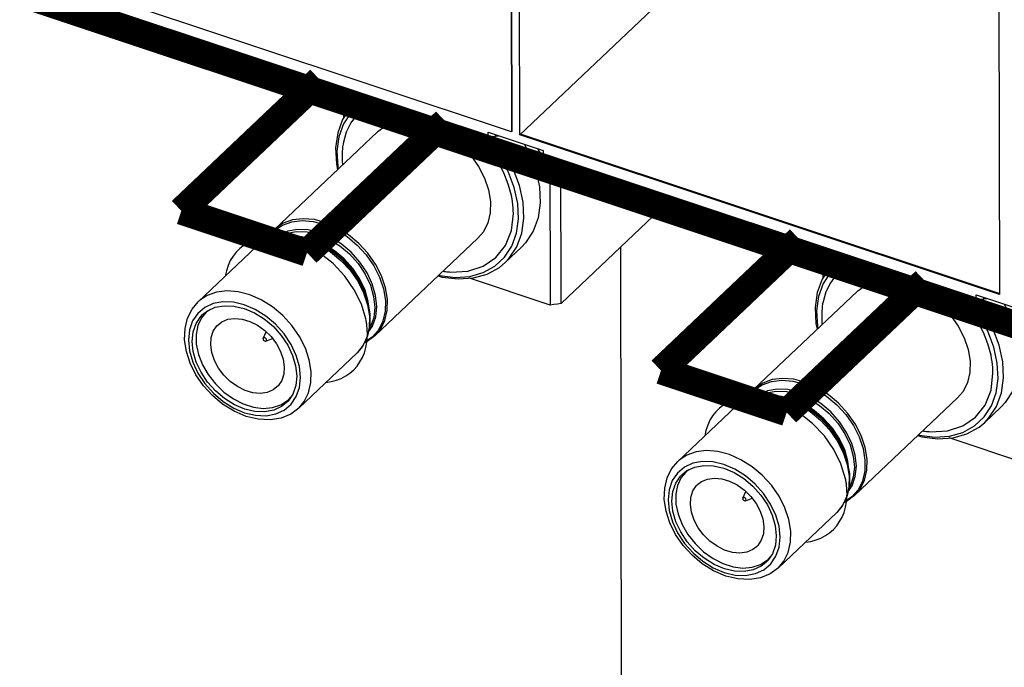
# Model space of a CAD drawing. Extents: x 0 to 1189, y 0 to 841.
# Tile 81 of 256: x 572.98 to 581.62, y 287.75 to 293.44. Entities that reach past the tile are written whole.
import ezdxf

# ---------------------------------------------------------------- set-up
doc = ezdxf.new("R2010")
doc.units = 0
doc.header["$LTSCALE"] = 65.395
doc.linetypes.add('DASHED', pattern=[0.2, 0.1, -0.1])
doc.layers.get('0').update_dxf_attribs({"linetype": 'CONTINUOUS'})

msp = doc.modelspace()

# ---------------------------------------------------------------- linework, layer by layer
at = {"color": 7, "linetype": 'Continuous'}
for p, q in [((577.2789, 299.5422), (577.2942, 292.4515)), ((577.3695, 292.4265), (577.3541, 299.5172)), ((581.5664, 298.1158), (581.5818, 291.0251)), ((577.3695, 292.4265), (579.4015, 294.3523)), ((577.2942, 292.4515), (573.1583, 293.8276)), ((573.2862, 293.6834), (577.0902, 292.4178)), ((575.8184, 292.8409), (575.819, 292.5709)), ((575.8434, 292.6081), (575.8429, 292.8327)), ((575.9154, 292.7006), (575.9997, 292.7805)), ((575.9154, 292.7006), (575.8783, 292.6613)), ((575.213, 291.5937), (576.1178, 292.4512)), ((576.6715, 292.4673), (576.7694, 292.4058)), ((577.0975, 292.3707), (577.037, 292.4354)), ((577.0901, 292.4472), (577.5736, 292.2863)), ((577.0902, 292.4178), (577.0901, 292.4472)), ((577.1347, 292.4035), (577.1272, 292.4114)), ((577.1338, 292.4109), (577.1564, 292.4125)), ((577.2324, 292.2688), (577.1347, 292.4035)), ((577.1564, 292.4125), (577.1564, 292.4251)), ((577.1564, 292.4125), (577.1829, 292.4163)), ((581.5818, 291.0251), (577.3695, 292.4265)), ((577.5269, 292.3018), (577.5336, 292.287)), ((577.5336, 292.287), (577.5336, 292.2996)), ((577.5736, 292.2863), (577.5737, 292.2569)), ((577.5558, 292.2648), (577.5737, 292.2569)), ((577.5737, 292.2569), (581.3777, 290.9913)), ((577.6323, 292.2374), (577.6351, 290.9307)), ((577.7317, 290.9447), (577.729, 292.2052)), ((577.7317, 290.9447), (578.7154, 291.877)), ((575.7547, 291.5934), (575.851, 291.5328)), ((575.0637, 291.452), (575.1339, 291.4995)), ((575.407, 291.5323), (575.5086, 291.5054)), ((575.5408, 291.5028), (575.5075, 291.5138)), ((576.0966, 290.6614), (577.0014, 291.5189)), ((577.3429, 291.4437), (577.3858, 291.5616)), ((574.5443, 290.96), (575.0557, 291.4447)), ((575.0557, 291.4447), (575.1257, 291.4959)), ((575.0557, 291.4447), (575.0637, 291.452)), ((577.2396, 291.3034), (577.3826, 291.439)), ((580.0307, 291.4394), (580.0313, 291.1694)), ((580.0557, 291.2066), (580.0552, 291.4313)), ((580.1277, 291.2992), (580.212, 291.3791)), ((580.1277, 291.2992), (580.0906, 291.2599)), ((577.6351, 290.9307), (576.926, 291.1667)), ((576.0234, 290.9936), (576.0326, 290.9598)), ((579.4253, 290.1923), (580.3301, 291.0498)), ((580.8838, 291.0658), (580.9817, 291.0043)), ((581.4447, 290.8674), (581.3487, 290.9997)), ((581.3776, 291.0207), (581.8612, 290.8598)), ((581.3777, 290.9913), (581.3776, 291.0207)), ((581.4213, 290.9844), (581.444, 290.986)), ((581.444, 290.986), (581.444, 290.9986)), ((581.444, 290.986), (581.4704, 290.9898)), ((576.0453, 290.8912), (576.038, 290.9628)), ((574.5832, 290.8473), (574.6244, 290.8794)), ((575.1247, 290.8095), (575.2041, 290.7424)), ((575.2228, 290.7624), (575.1373, 290.8348)), ((575.0659, 290.7546), (575.1287, 290.7093)), ((575.2979, 290.6782), (575.2228, 290.7624)), ((575.1152, 290.6393), (575.1141, 290.6344)), ((575.1151, 290.6393), (575.1418, 290.6965)), ((575.1287, 290.7093), (575.1848, 290.6542)), ((575.1383, 290.6148), (575.1968, 290.6383)), ((575.3593, 290.5858), (575.2979, 290.6782)), ((575.4279, 290.0276), (575.9393, 290.5123)), ((575.3395, 290.103), (575.3572, 290.1243)), ((579.6193, 290.1309), (579.721, 290.1039)), ((579.967, 290.1919), (580.0633, 290.1313)), ((580.3089, 289.2599), (581.2137, 290.1175)), ((581.5552, 290.0422), (581.5981, 290.1602)), ((578.7566, 289.5585), (579.268, 290.0432)), ((579.268, 290.0432), (579.338, 290.0944)), ((579.268, 290.0432), (579.276, 290.0505)), ((579.276, 290.0505), (579.3462, 290.0981)), ((579.7531, 290.1013), (579.7198, 290.1124)), ((581.4519, 289.902), (581.5949, 290.0375)), ((581.8474, 289.5293), (581.1383, 289.7652)), ((580.2357, 289.5921), (580.245, 289.5583)), ((580.2577, 289.4897), (580.2503, 289.5613)), ((578.7955, 289.4458), (578.8367, 289.478)), ((579.4351, 289.3609), (579.3496, 289.4333)), ((579.2782, 289.3531), (579.341, 289.3078)), ((579.337, 289.4081), (579.4164, 289.341)), ((579.5102, 289.2768), (579.4351, 289.3609)), ((579.3274, 289.2378), (579.3541, 289.295)), ((579.341, 289.3078), (579.3971, 289.2527)), ((579.5716, 289.1844), (579.5102, 289.2768)), ((579.3275, 289.2379), (579.3264, 289.2329)), ((579.3506, 289.2134), (579.4091, 289.2369)), ((579.6402, 288.6262), (580.1516, 289.1109)), ((579.5518, 288.7015), (579.5695, 288.7228))]:
    msp.add_line(p, q, dxfattribs=at)
at = {"color": 4, "linetype": 'Continuous'}
for p, q in [((577.2932, 295.0611), (577.2989, 292.4559)), ((581.5864, 291.0295), (577.3741, 292.4309))]:
    msp.add_line(p, q, dxfattribs=at)
at = {"color": 7, "linetype": 'DASHED'}
msp.add_line((578.2517, 291.4375), (578.4514, 199.2157), dxfattribs=at)
at = {"color": 7, "linetype": 'Continuous', "const_width": 0.2416}
msp.add_lwpolyline([(572.9152, 293.6882), (590.321, 287.8972)], dxfattribs=at)
at = {"color": 40, "linetype": 'Continuous', "const_width": 0.2416}
for points in [[(574.3959, 291.7578), (575.6113, 292.9098)], [(576.7155, 292.5424), (575.5, 291.3905)], [(575.5, 291.3905), (574.3959, 291.7578)], [(578.6082, 290.3564), (579.8236, 291.5083)], [(580.9278, 291.141), (579.7123, 289.989)], [(579.7123, 289.989), (578.6082, 290.3564)]]:
    msp.add_lwpolyline(points, dxfattribs=at)
at = {"color": 4, "linetype": 'Continuous'}
for points in [[(576.1532, 292.7295), (576.0711, 292.6984), (575.998, 292.654), (575.9353, 292.5973), (575.8841, 292.5292), (575.8446, 292.449), (575.8193, 292.361)], [(577.2946, 291.893), (577.2678, 291.9916), (577.2281, 292.0928), (577.1766, 292.1921), (577.116, 292.2853), (577.0442, 292.3758), (576.9633, 292.46)], [(575.8193, 292.361), (575.8159, 292.3423), (575.8127, 292.3208), (575.8105, 292.3015), (575.8087, 292.2794), (575.8077, 292.2571), (575.8074, 292.2353)], [(575.8074, 292.2353), (575.8075, 292.2252), (575.8078, 292.2125), (575.8084, 292.1997), (575.8092, 292.1868), (575.8102, 292.1739), (575.8114, 292.161)], [(577.3118, 291.7348), (577.3113, 291.7602), (577.3099, 291.7859), (577.3075, 291.8118), (577.3043, 291.8379), (577.3001, 291.8642), (577.2946, 291.893)], [(576.7629, 291.2209), (576.9136, 291.2286), (577.0479, 291.2717), (577.1594, 291.348), (577.2429, 291.454), (577.2945, 291.5848), (577.3118, 291.7348)], [(575.1099, 291.52), (575.0718, 291.5119), (575.0353, 291.5007), (575.0007, 291.4865), (574.9679, 291.4694), (574.9373, 291.4495), (574.909, 291.4269)], [(575.1574, 291.5257), (575.1514, 291.5253), (575.1433, 291.5245), (575.1354, 291.5237), (575.1275, 291.5227), (575.1196, 291.5216), (575.1099, 291.52)], [(575.2067, 291.527), (575.2004, 291.5271), (575.1921, 291.5271), (575.1839, 291.527), (575.1757, 291.5267), (575.1675, 291.5264), (575.1574, 291.5257)], [(575.3004, 291.5176), (575.2853, 291.5201), (575.2703, 291.5222), (575.2532, 291.5242), (575.2383, 291.5255), (575.2236, 291.5264), (575.2067, 291.527)], [(575.3612, 291.5039), (575.3525, 291.5062), (575.3416, 291.509), (575.3328, 291.511), (575.322, 291.5134), (575.3111, 291.5156), (575.3004, 291.5176)], [(576.016, 290.8091), (575.9769, 290.9383), (575.9144, 291.0654), (575.8309, 291.1852), (575.728, 291.2947), (575.6135, 291.3855), (575.4902, 291.456), (575.3612, 291.5039)], [(574.909, 291.4269), (574.8782, 291.3962), (574.85, 291.3605), (574.826, 291.3212), (574.8064, 291.2786), (574.7913, 291.233), (574.7807, 291.1842)], [(580.3655, 291.3281), (580.2834, 291.2969), (580.2103, 291.2526), (580.1476, 291.1958), (580.0964, 291.1278), (580.0569, 291.0475), (580.0316, 290.9596)], [(576.6951, 291.2285), (576.7055, 291.2269), (576.7157, 291.2255), (576.7286, 291.224), (576.7388, 291.2229), (576.7515, 291.2217), (576.7629, 291.2209)], [(581.5069, 290.4915), (581.4801, 290.5902), (581.4404, 290.6914), (581.3889, 290.7907), (581.3283, 290.8839), (581.2565, 290.9744), (581.1756, 291.0585)], [(580.0316, 290.9596), (580.0282, 290.9408), (580.025, 290.9193), (580.0228, 290.9), (580.021, 290.878), (580.02, 290.8556), (580.0197, 290.8339)], [(576.0248, 290.7563), (576.024, 290.7629), (576.0227, 290.7717), (576.0213, 290.7804), (576.0198, 290.7893), (576.0182, 290.7981), (576.016, 290.8091)], [(580.0197, 290.8339), (580.0198, 290.8237), (580.0201, 290.811), (580.0207, 290.7982), (580.0215, 290.7854), (580.0225, 290.7724), (580.0237, 290.7596)], [(576.0299, 290.679), (576.0298, 290.6917), (576.0293, 290.7045), (576.0286, 290.7173), (576.0276, 290.7303), (576.0264, 290.7433), (576.0248, 290.7563)], [(576.0252, 290.6049), (576.0259, 290.6109), (576.0269, 290.619), (576.0277, 290.6271), (576.0284, 290.6353), (576.0289, 290.6435), (576.0295, 290.6539)], [(576.0295, 290.6539), (576.0295, 290.6559), (576.0297, 290.6601), (576.0298, 290.6643), (576.0299, 290.6685), (576.0299, 290.6727), (576.0299, 290.679)], [(575.9108, 290.3638), (575.9398, 290.3963), (575.965, 290.4322), (575.9863, 290.4713), (576.0035, 290.5133), (576.0165, 290.558), (576.0252, 290.6049)], [(581.5241, 290.3333), (581.5236, 290.3588), (581.5222, 290.3844), (581.5198, 290.4103), (581.5166, 290.4365), (581.5124, 290.4628), (581.5069, 290.4915)], [(575.6645, 290.2517), (575.7113, 290.2591), (575.7577, 290.2714), (575.7998, 290.2877), (575.8406, 290.3092), (575.8767, 290.3339), (575.9108, 290.3638)], [(580.9752, 289.8195), (581.126, 289.8272), (581.2602, 289.8702), (581.3717, 289.9465), (581.4552, 290.0525), (581.5068, 290.1833), (581.5241, 290.3333)], [(579.3222, 290.1186), (579.2841, 290.1104), (579.2476, 290.0993), (579.213, 290.0851), (579.1803, 290.068), (579.1497, 290.0481), (579.1213, 290.0254)], [(579.3697, 290.1243), (579.3637, 290.1238), (579.3557, 290.1231), (579.3477, 290.1222), (579.3398, 290.1212), (579.3319, 290.1201), (579.3222, 290.1186)], [(579.419, 290.1255), (579.4127, 290.1256), (579.4044, 290.1256), (579.3962, 290.1255), (579.388, 290.1253), (579.3798, 290.1249), (579.3697, 290.1243)], [(579.5128, 290.1161), (579.4976, 290.1186), (579.4826, 290.1207), (579.4655, 290.1227), (579.4506, 290.124), (579.4359, 290.1249), (579.419, 290.1255)], [(579.5735, 290.1025), (579.5648, 290.1048), (579.5539, 290.1075), (579.5452, 290.1096), (579.5343, 290.1119), (579.5234, 290.1141), (579.5128, 290.1161)], [(580.2283, 289.4077), (580.1892, 289.5368), (580.1267, 289.6639), (580.0432, 289.7838), (579.9403, 289.8932), (579.8258, 289.984), (579.7025, 290.0545), (579.5735, 290.1025)], [(579.1213, 290.0254), (579.0905, 289.9948), (579.0623, 289.9591), (579.0383, 289.9198), (579.0187, 289.8772), (579.0036, 289.8316), (578.9931, 289.7828)], [(580.9074, 289.8271), (580.9178, 289.8255), (580.928, 289.8241), (580.9409, 289.8225), (580.9511, 289.8214), (580.9638, 289.8203), (580.9752, 289.8195)], [(580.2371, 289.3549), (580.2363, 289.3614), (580.235, 289.3702), (580.2336, 289.379), (580.2321, 289.3878), (580.2305, 289.3966), (580.2283, 289.4077)], [(580.2423, 289.2775), (580.2421, 289.2902), (580.2417, 289.303), (580.2409, 289.3159), (580.2399, 289.3288), (580.2387, 289.3418), (580.2371, 289.3549)], [(580.2375, 289.2035), (580.2382, 289.2095), (580.2392, 289.2176), (580.24, 289.2257), (580.2407, 289.2338), (580.2412, 289.2421), (580.2418, 289.2524)], [(580.2418, 289.2524), (580.2418, 289.2545), (580.242, 289.2587), (580.2421, 289.2628), (580.2422, 289.267), (580.2422, 289.2712), (580.2423, 289.2775)], [(580.1231, 288.9624), (580.1521, 288.9948), (580.1773, 289.0307), (580.1986, 289.0698), (580.2158, 289.1119), (580.2288, 289.1565), (580.2375, 289.2035)], [(579.8768, 288.8502), (579.9236, 288.8576), (579.9701, 288.87), (580.0121, 288.8863), (580.0529, 288.9077), (580.089, 288.9324), (580.1231, 288.9624)]]:
    msp.add_lwpolyline(points, dxfattribs=at)
at = {"color": 7, "linetype": 'Continuous'}
for points in [[(576.0751, 292.7555), (576.0714, 292.7544), (575.9692, 292.6977), (575.8851, 292.6195), (575.8216, 292.5223)], [(576.0218, 292.7732), (575.9658, 292.7423), (575.9154, 292.7006)], [(575.8783, 292.6613), (575.8121, 292.5603), (575.7691, 292.4424), (575.7507, 292.311), (575.7575, 292.1703), (575.7684, 292.12)], [(576.2781, 292.5358), (576.3701, 292.5469), (576.468, 292.5391), (576.5698, 292.5123), (576.6715, 292.4673)], [(575.8216, 292.5223), (575.7805, 292.4089), (575.7629, 292.2828), (575.7693, 292.1477), (575.7741, 292.1255)], [(576.1178, 292.4512), (576.1257, 292.4585), (576.1957, 292.506), (576.2781, 292.5358)], [(576.7694, 292.4058), (576.8596, 292.3302), (576.9396, 292.2428)], [(577.0902, 292.4178), (577.1112, 292.4127), (577.1338, 292.4109)], [(577.2976, 291.4479), (577.3387, 291.5612), (577.3563, 291.6873), (577.3499, 291.8224), (577.3195, 291.9627), (577.266, 292.104), (577.1917, 292.2407), (577.0975, 292.3707)], [(577.4102, 292.3406), (577.4533, 292.2617), (577.5089, 292.1151), (577.5405, 291.9693), (577.5473, 291.8285), (577.5289, 291.6972), (577.4859, 291.5792), (577.4197, 291.4782), (577.3826, 291.439)], [(577.5336, 292.287), (577.5421, 292.2751), (577.5558, 292.2648)], [(576.9396, 292.2428), (577.0067, 292.1467), (577.0584, 292.0457), (577.0934, 291.9418), (577.1103, 291.8392), (577.1082, 291.7417)], [(577.3858, 291.5616), (577.4042, 291.693), (577.3975, 291.8337), (577.3659, 291.9796), (577.3103, 292.1261), (577.2324, 292.2688)], [(575.8646, 291.5482), (575.7672, 291.6095), (575.6659, 291.6544), (575.5643, 291.6814), (575.4658, 291.6894), (575.3737, 291.6784), (575.2911, 291.6486), (575.221, 291.601), (575.213, 291.5937)], [(575.3659, 291.6614), (575.4569, 291.6723), (575.5543, 291.6643), (575.6547, 291.6377), (575.7547, 291.5934)], [(577.1082, 291.7417), (577.0874, 291.6527), (577.0487, 291.5752), (577.0014, 291.5189)], [(575.1479, 291.5049), (575.1581, 291.5266), (575.213, 291.5937)], [(575.215, 291.5849), (575.2843, 291.6319), (575.3659, 291.6614)], [(575.8011, 291.4677), (575.7069, 291.5264), (575.6091, 291.5681), (575.5113, 291.5913), (575.4173, 291.595), (575.3307, 291.5792)], [(575.1257, 291.4959), (575.2088, 291.5296), (575.3025, 291.5443), (575.4033, 291.539), (575.5075, 291.5138)], [(575.1339, 291.4995), (575.2164, 291.5293), (575.3085, 291.5404), (575.407, 291.5323)], [(575.1527, 291.5069), (575.1603, 291.522), (575.215, 291.5849)], [(575.3307, 291.5792), (575.2549, 291.5444), (575.2438, 291.5351)], [(575.2743, 291.5398), (575.3232, 291.5623), (575.4087, 291.5779), (575.5014, 291.5742), (575.598, 291.5513), (575.6946, 291.5101), (575.7875, 291.4522)], [(575.5514, 291.5072), (575.4549, 291.5301), (575.4372, 291.5308)], [(575.7159, 291.4048), (575.6197, 291.4653), (575.5196, 291.5097), (575.5075, 291.5138)], [(575.5086, 291.5054), (575.6099, 291.4605), (575.7073, 291.3992)], [(575.5408, 291.5028), (575.6382, 291.4612), (575.7323, 291.4025)], [(575.7409, 291.4081), (575.648, 291.466), (575.5514, 291.5072)], [(575.851, 291.5328), (575.9402, 291.458), (576.0193, 291.3717)], [(576.102, 291.2891), (576.0349, 291.3853), (575.9548, 291.4726), (575.8646, 291.5482)], [(575.7875, 291.4522), (575.8732, 291.3798), (575.9484, 291.2957), (576.0102, 291.2031), (576.0562, 291.1056), (576.0846, 291.0069), (576.0944, 290.9108), (576.0852, 290.8211), (576.0573, 290.7411), (576.0458, 290.7242)], [(576.0267, 291.2153), (575.9641, 291.3091), (575.8879, 291.3943), (575.8011, 291.4677)], [(576.8014, 291.1738), (576.9303, 291.1825), (577.0478, 291.2157), (577.15, 291.2724), (577.2341, 291.3506), (577.2976, 291.4479)], [(577.2396, 291.3034), (577.2766, 291.3427), (577.3429, 291.4437)], [(575.7073, 291.3992), (575.7976, 291.3236), (575.8776, 291.2362), (575.9447, 291.14), (575.9966, 291.0384)], [(576.0326, 290.9598), (576.0018, 291.0482), (575.9506, 291.1487), (575.8842, 291.2437), (575.8051, 291.33), (575.7159, 291.4048)], [(575.7323, 291.4025), (575.8191, 291.3292), (575.8953, 291.244), (575.9579, 291.1501), (576.0045, 291.0514), (576.0234, 290.9936)], [(576.038, 290.9628), (576.0096, 291.0615), (575.9636, 291.159), (575.9018, 291.2516), (575.8266, 291.3357), (575.7409, 291.4081)], [(576.0193, 291.3717), (576.0856, 291.2767), (576.1369, 291.1762), (576.1714, 291.0738), (576.1879, 290.9728), (576.1859, 290.8767)], [(580.2874, 291.354), (580.2837, 291.353), (580.1815, 291.2963), (580.0974, 291.2181), (580.0339, 291.1208)], [(580.2341, 291.3717), (580.1781, 291.3409), (580.1277, 291.2992)], [(576.0966, 290.6614), (576.144, 290.7178), (576.1827, 290.7954), (576.2034, 290.8843), (576.2055, 290.9816), (576.1888, 291.0838), (576.1539, 291.1875), (576.102, 291.2891)], [(576.8286, 291.1601), (576.9617, 291.169), (577.0831, 291.2032), (577.1892, 291.2617), (577.2396, 291.3034)], [(580.0906, 291.2599), (580.0244, 291.1589), (579.9815, 291.0409), (579.9631, 290.9096), (579.9698, 290.7689), (579.9807, 290.7186)], [(576.0399, 290.6964), (576.0744, 290.7472), (576.1027, 290.8283), (576.112, 290.9192), (576.1021, 291.0165), (576.0733, 291.1165), (576.0267, 291.2153)], [(576.6516, 291.1874), (576.6879, 291.1768), (576.8286, 291.1601)], [(576.657, 291.1925), (576.6663, 291.1898), (576.8014, 291.1738)], [(580.0339, 291.1208), (579.9928, 291.0075), (579.9752, 290.8814), (579.9817, 290.7462), (579.9865, 290.7241)], [(580.3301, 291.0498), (580.3381, 291.057), (580.408, 291.1045), (580.4904, 291.1344)], [(580.4904, 291.1344), (580.5824, 291.1455), (580.6803, 291.1376), (580.7821, 291.1108), (580.8838, 291.0658)], [(574.8956, 291.0476), (574.7971, 291.0557), (574.705, 291.0446), (574.6224, 291.0148), (574.5523, 290.9673), (574.5443, 290.96)], [(575.1959, 290.9145), (575.0985, 290.9758), (574.9972, 291.0207), (574.8956, 291.0476)], [(575.9966, 291.0384), (576.0315, 290.9347), (576.0482, 290.8325), (576.0462, 290.7353), (576.0254, 290.6463), (575.9867, 290.5687), (575.9393, 290.5123)], [(580.9817, 291.0043), (581.0719, 290.9288), (581.1519, 290.8414)], [(581.5099, 290.0464), (581.551, 290.1598), (581.5686, 290.2858), (581.5622, 290.421), (581.5318, 290.5613), (581.4783, 290.7025), (581.404, 290.8393), (581.3099, 290.9692), (581.2493, 291.034)], [(581.3777, 290.9913), (581.3987, 290.9862), (581.4213, 290.9844)], [(574.758, 290.0624), (574.6688, 290.1373), (574.5901, 290.2238), (574.5244, 290.3192), (574.4739, 290.4205), (574.4403, 290.5244), (574.4251, 290.6274), (574.4286, 290.7255), (574.4506, 290.8154), (574.4897, 290.8943), (574.5443, 290.96)], [(574.7611, 290.9597), (574.6759, 290.9442), (574.6014, 290.91), (574.5404, 290.8585), (574.4953, 290.7919), (574.4676, 290.7126), (574.4584, 290.6238), (574.468, 290.5285), (574.4961, 290.4305), (574.5414, 290.334), (574.6028, 290.2416), (574.6779, 290.1574), (574.7635, 290.0851)], [(574.6244, 290.8794), (574.6936, 290.9114), (574.7726, 290.926), (574.8582, 290.9228), (574.948, 290.9017), (575.0381, 290.8634), (575.1247, 290.8095)], [(575.1373, 290.8348), (575.0449, 290.8923), (574.9488, 290.9333), (574.8528, 290.956), (574.7611, 290.9597)], [(575.5347, 290.2506), (575.5368, 290.3478), (575.5201, 290.45), (575.4852, 290.5537), (575.4333, 290.6554), (575.3662, 290.7515), (575.2861, 290.8389), (575.1959, 290.9145)], [(576.0326, 290.9598), (576.0522, 290.8544), (576.052, 290.7534), (576.0324, 290.6607)], [(577.7317, 290.9447), (577.6997, 290.9397), (577.6675, 290.935), (577.6351, 290.9307)], [(581.6225, 290.9392), (581.6656, 290.8602), (581.7212, 290.7137), (581.7529, 290.5678), (581.7596, 290.4271), (581.7412, 290.2957), (581.6982, 290.1778), (581.632, 290.0768), (581.5949, 290.0375)], [(574.776, 290.1103), (574.6966, 290.1774), (574.6268, 290.2555), (574.5695, 290.3414), (574.5271, 290.4313), (574.5006, 290.523), (574.4915, 290.6123), (574.5001, 290.6955), (574.5259, 290.7695), (574.5679, 290.8315), (574.5832, 290.8473)], [(574.6149, 290.8677), (574.5743, 290.8189), (574.5418, 290.7506), (574.5259, 290.6723), (574.5272, 290.5868), (574.5458, 290.4973), (574.581, 290.4072), (574.6311, 290.3205), (574.695, 290.2394), (574.77, 290.1677), (574.8529, 290.1084)], [(574.6425, 290.8878), (574.6224, 290.8745), (574.6149, 290.8677)], [(574.7183, 290.7584), (574.7517, 290.7837), (574.8047, 290.8061), (574.8651, 290.8145), (574.9309, 290.8085), (574.9989, 290.7882), (575.0659, 290.7546)], [(576.1859, 290.8767), (576.1654, 290.7888), (576.1271, 290.7121)], [(581.1519, 290.8414), (581.2191, 290.7453), (581.2707, 290.6442), (581.3058, 290.5403), (581.3226, 290.4377), (581.3205, 290.3402)], [(581.5981, 290.1602), (581.6165, 290.2915), (581.6098, 290.4323), (581.5782, 290.5781), (581.5226, 290.7246), (581.4447, 290.8674)], [(574.8884, 290.2161), (574.8256, 290.2614), (574.7695, 290.3165), (574.7225, 290.3789), (574.6869, 290.4454), (574.6636, 290.5142), (574.654, 290.5818), (574.6585, 290.6452), (574.6769, 290.7015), (574.7084, 290.7483), (574.7183, 290.7584)], [(575.2041, 290.7424), (575.2739, 290.6643), (575.3312, 290.5784), (575.3736, 290.4885), (575.4001, 290.3968), (575.4092, 290.3076), (575.4006, 290.2243), (575.3748, 290.1504)], [(575.1442, 290.6244), (575.1427, 290.6312), (575.1385, 290.6376), (575.1325, 290.6423), (575.1258, 290.6446), (575.1199, 290.6439), (575.1157, 290.6403), (575.1152, 290.6393)], [(575.1848, 290.6542), (575.2318, 290.5918), (575.2675, 290.5252), (575.2908, 290.4565), (575.3004, 290.3888), (575.2959, 290.3255), (575.2774, 290.2692), (575.2459, 290.2224), (575.236, 290.2123)], [(576.0324, 290.6607), (575.9943, 290.5795), (575.9393, 290.5123)], [(576.0966, 290.6614), (576.0267, 290.6102), (576.0044, 290.6012)], [(576.1271, 290.7121), (576.0724, 290.6491), (576.0057, 290.6039)], [(575.1141, 290.6344), (575.1157, 290.6275), (575.1198, 290.6211), (575.1258, 290.6164), (575.1325, 290.6142), (575.1383, 290.6148)], [(575.1383, 290.6148), (575.1427, 290.6185), (575.1442, 290.6244)], [(575.4054, 290.128), (575.4331, 290.2072), (575.4423, 290.2961), (575.4327, 290.3913), (575.4046, 290.4893), (575.3593, 290.5858)], [(581.3205, 290.3402), (581.2997, 290.2513), (581.261, 290.1737), (581.2137, 290.1174)], [(575.236, 290.2123), (575.2027, 290.187), (575.1497, 290.1646), (575.0893, 290.1562), (575.0234, 290.1621), (574.9554, 290.1824), (574.8884, 290.2161)], [(575.4279, 290.0276), (575.4753, 290.084), (575.514, 290.1616), (575.5347, 290.2506)], [(580.0769, 290.1468), (579.9795, 290.2081), (579.8782, 290.253), (579.7766, 290.2799), (579.6781, 290.288), (579.586, 290.2769), (579.5034, 290.2471), (579.4333, 290.1996), (579.4253, 290.1923)], [(579.4273, 290.1835), (579.4966, 290.2305), (579.5782, 290.2599)], [(579.5782, 290.2599), (579.6692, 290.2709), (579.7666, 290.2629), (579.867, 290.2362), (579.967, 290.1919)], [(574.7635, 290.0851), (574.8558, 290.0275), (574.9519, 289.9865), (575.0479, 289.9638), (575.1396, 289.9601), (575.2248, 289.9756), (575.2993, 290.0098), (575.3603, 290.0613), (575.4054, 290.128)], [(575.3748, 290.1504), (575.3329, 290.0883), (575.3175, 290.0725)], [(579.338, 290.0944), (579.4211, 290.1281), (579.5148, 290.1428), (579.6156, 290.1375), (579.7198, 290.1124)], [(579.3462, 290.0981), (579.4287, 290.1279), (579.5208, 290.1389), (579.6193, 290.1309)], [(579.3602, 290.1034), (579.3704, 290.1251), (579.4253, 290.1923)], [(579.365, 290.1054), (579.3726, 290.1205), (579.4273, 290.1835)], [(579.543, 290.1778), (579.4672, 290.143), (579.4561, 290.1336)], [(579.4866, 290.1384), (579.5356, 290.1609), (579.621, 290.1765), (579.7138, 290.1728), (579.8103, 290.1499), (579.9069, 290.1087), (579.9998, 290.0508)], [(580.0134, 290.0662), (579.9192, 290.1249), (579.8214, 290.1666), (579.7236, 290.1898), (579.6296, 290.1936), (579.543, 290.1778)], [(579.7637, 290.1057), (579.6672, 290.1286), (579.6495, 290.1293)], [(580.0633, 290.1313), (580.1525, 290.0566), (580.2316, 289.9702)], [(580.3143, 289.8876), (580.2472, 289.9838), (580.1672, 290.0712), (580.0769, 290.1468)], [(575.4279, 290.0276), (575.3564, 289.9749), (575.2713, 289.9397), (575.1752, 289.9239), (575.0715, 289.9287), (574.9646, 289.9543), (574.8588, 289.9996), (574.758, 290.0624)], [(575.3175, 290.0725), (575.2763, 290.0404), (575.2072, 290.0085), (575.1281, 289.9938), (575.0425, 289.997), (574.9527, 290.0181), (574.8626, 290.0564), (574.776, 290.1103)], [(574.8529, 290.1084), (574.9403, 290.0639), (575.0291, 290.0356), (575.116, 290.0246), (575.197, 290.0312), (575.2701, 290.0554)], [(575.2701, 290.0554), (575.332, 290.0961), (575.3395, 290.103)], [(579.9282, 290.0033), (579.832, 290.0639), (579.7319, 290.1082), (579.7198, 290.1124)], [(579.721, 290.1039), (579.8222, 290.059), (579.9196, 289.9977)], [(579.7531, 290.1013), (579.8505, 290.0597), (579.9446, 290.0011)], [(579.9532, 290.0066), (579.8603, 290.0645), (579.7637, 290.1057)], [(579.9998, 290.0508), (580.0855, 289.9784), (580.1607, 289.8943), (580.2225, 289.8017), (580.2685, 289.7041), (580.2969, 289.6055), (580.3067, 289.5094), (580.2975, 289.4196), (580.2696, 289.3396), (580.2581, 289.3227)], [(580.239, 289.8139), (580.1764, 289.9077), (580.1002, 289.9929), (580.0134, 290.0662)], [(581.0137, 289.7724), (581.1426, 289.781), (581.2601, 289.8143), (581.3624, 289.8709), (581.4464, 289.9492), (581.5099, 290.0464)], [(581.4519, 289.902), (581.489, 289.9412), (581.5552, 290.0422)], [(579.9196, 289.9977), (580.0099, 289.9221), (580.0899, 289.8347), (580.157, 289.7386), (580.2089, 289.6369)], [(580.245, 289.5583), (580.2142, 289.6468), (580.1629, 289.7472), (580.0966, 289.8422), (580.0174, 289.9286), (579.9282, 290.0033)], [(579.9446, 290.0011), (580.0314, 289.9277), (580.1076, 289.8425), (580.1702, 289.7487), (580.2168, 289.6499), (580.2357, 289.5921)], [(580.2503, 289.5613), (580.2219, 289.66), (580.1759, 289.7575), (580.1141, 289.8501), (580.0389, 289.9342), (579.9532, 290.0066)], [(580.2316, 289.9702), (580.298, 289.8752), (580.3492, 289.7748), (580.3837, 289.6723), (580.4002, 289.5713), (580.3982, 289.4752)], [(580.3089, 289.2599), (580.3563, 289.3163), (580.395, 289.3939), (580.4157, 289.4829), (580.4178, 289.5801), (580.4011, 289.6823), (580.3662, 289.786), (580.3143, 289.8876)], [(581.041, 289.7587), (581.174, 289.7676), (581.2954, 289.8018), (581.4015, 289.8603), (581.4519, 289.902)], [(580.2523, 289.2949), (580.2867, 289.3458), (580.315, 289.4268), (580.3243, 289.5178), (580.3144, 289.6151), (580.2856, 289.7151), (580.239, 289.8139)], [(580.8639, 289.7859), (580.9002, 289.7754), (581.041, 289.7587)], [(580.8693, 289.7911), (580.8786, 289.7884), (581.0137, 289.7724)], [(579.1079, 289.6462), (579.0094, 289.6542), (578.9173, 289.6432), (578.8348, 289.6134), (578.7646, 289.5658), (578.7566, 289.5585)], [(579.4082, 289.513), (579.3108, 289.5743), (579.2095, 289.6192), (579.1079, 289.6462)], [(580.2089, 289.6369), (580.2438, 289.5333), (580.2605, 289.4311), (580.2585, 289.3338), (580.2377, 289.2449), (580.199, 289.1672), (580.1516, 289.1109)], [(578.9703, 288.661), (578.8811, 288.7358), (578.8024, 288.8223), (578.7368, 288.9177), (578.6862, 289.019), (578.6527, 289.123), (578.6374, 289.2259), (578.641, 289.3241), (578.6629, 289.4139), (578.702, 289.4928), (578.7566, 289.5585)], [(578.9734, 289.5583), (578.8882, 289.5427), (578.8137, 289.5085), (578.7527, 289.457), (578.7076, 289.3904), (578.68, 289.3112), (578.6707, 289.2223), (578.6803, 289.1271), (578.7084, 289.029), (578.7537, 288.9325), (578.8151, 288.8401), (578.8902, 288.756), (578.9758, 288.6836)], [(578.8367, 289.478), (578.9059, 289.5099), (578.9849, 289.5246), (579.0705, 289.5214), (579.1603, 289.5003), (579.2504, 289.462), (579.337, 289.4081)], [(579.3496, 289.4333), (579.2572, 289.4908), (579.1611, 289.5318), (579.0651, 289.5546), (578.9734, 289.5583)], [(579.7471, 288.8491), (579.7491, 288.9464), (579.7324, 289.0486), (579.6975, 289.1522), (579.6456, 289.2539), (579.5785, 289.35), (579.4985, 289.4374), (579.4082, 289.513)], [(580.245, 289.5583), (580.2645, 289.4529), (580.2643, 289.3519), (580.2447, 289.2592)], [(578.9883, 288.7088), (578.9089, 288.7759), (578.8391, 288.854), (578.7818, 288.9399), (578.7394, 289.0299), (578.7129, 289.1215), (578.7038, 289.2108), (578.7124, 289.294), (578.7382, 289.368), (578.7802, 289.4301), (578.7955, 289.4458)], [(578.8272, 289.4662), (578.7866, 289.4174), (578.7541, 289.3491), (578.7382, 289.2708), (578.7396, 289.1853), (578.7581, 289.0958), (578.7933, 289.0058), (578.8434, 288.919), (578.9073, 288.8379), (578.9823, 288.7662), (579.0653, 288.7069)], [(578.8548, 289.4863), (578.8347, 289.4731), (578.8272, 289.4662)], [(580.3982, 289.4752), (580.3777, 289.3873), (580.3394, 289.3106)], [(579.1007, 288.8146), (579.038, 288.8599), (578.9818, 288.915), (578.9348, 288.9774), (578.8992, 289.044), (578.8759, 289.1127), (578.8663, 289.1804), (578.8708, 289.2437), (578.8892, 289.3), (578.9207, 289.3468), (578.9306, 289.3569)], [(578.9306, 289.3569), (578.964, 289.3822), (579.017, 289.4046), (579.0774, 289.413), (579.1432, 289.4071), (579.2112, 289.3868), (579.2782, 289.3531)], [(579.4164, 289.341), (579.4862, 289.2629), (579.5435, 289.177), (579.5859, 289.087), (579.6124, 288.9954), (579.6215, 288.9061), (579.6129, 288.8229), (579.5871, 288.7489)], [(579.3971, 289.2527), (579.4441, 289.1903), (579.4798, 289.1238), (579.5031, 289.055), (579.5127, 288.9874), (579.5082, 288.924), (579.4897, 288.8677), (579.4582, 288.8209), (579.4483, 288.8108)], [(580.2447, 289.2592), (580.2066, 289.178), (580.1516, 289.1109)], [(580.3089, 289.2599), (580.239, 289.2087), (580.2168, 289.1997)], [(580.3394, 289.3106), (580.2847, 289.2477), (580.2181, 289.2025)], [(579.3264, 289.2329), (579.328, 289.226), (579.3321, 289.2197), (579.3381, 289.215), (579.3448, 289.2127), (579.3506, 289.2134)], [(579.3565, 289.2229), (579.355, 289.2298), (579.3508, 289.2361), (579.3448, 289.2409), (579.3382, 289.2431), (579.3322, 289.2424), (579.328, 289.2388), (579.3275, 289.2379)], [(579.3506, 289.2134), (579.355, 289.217), (579.3565, 289.2229)], [(579.6177, 288.7265), (579.6454, 288.8057), (579.6546, 288.8946), (579.645, 288.9898), (579.6169, 289.0879), (579.5716, 289.1844)], [(579.6402, 288.6262), (579.6876, 288.6826), (579.7263, 288.7602), (579.7471, 288.8491)], [(579.4483, 288.8108), (579.415, 288.7855), (579.362, 288.7631), (579.3016, 288.7547), (579.2358, 288.7607), (579.1677, 288.781), (579.1007, 288.8146)], [(579.5871, 288.7489), (579.5452, 288.6868), (579.5299, 288.6711)], [(579.6402, 288.6262), (579.5687, 288.5735), (579.4836, 288.5382), (579.3875, 288.5224), (579.2838, 288.5273), (579.1769, 288.5529), (579.0711, 288.5981), (578.9703, 288.661)], [(578.9758, 288.6836), (579.0681, 288.6261), (579.1642, 288.5851), (579.2602, 288.5623), (579.352, 288.5586), (579.4371, 288.5742), (579.5117, 288.6084), (579.5726, 288.6599), (579.6177, 288.7265)], [(579.5299, 288.6711), (579.4886, 288.6389), (579.4195, 288.607), (579.3404, 288.5924), (579.2549, 288.5955), (579.165, 288.6166), (579.0749, 288.6549), (578.9883, 288.7088)], [(579.0653, 288.7069), (579.1526, 288.6624), (579.2415, 288.6341), (579.3283, 288.6231), (579.4093, 288.6298), (579.4824, 288.6539)], [(579.4824, 288.6539), (579.5443, 288.6947), (579.5518, 288.7015)]]:
    msp.add_lwpolyline(points, dxfattribs=at)

doc.saveas('drawing.dxf')
